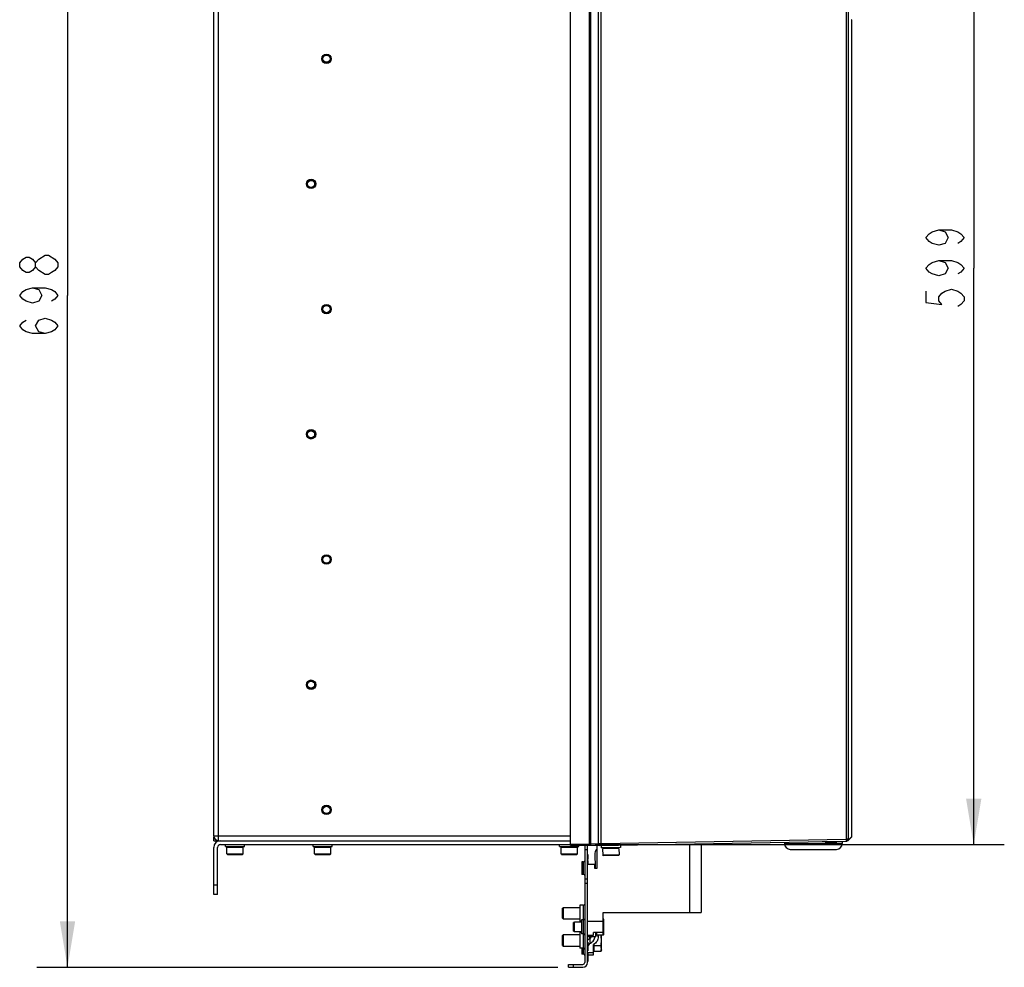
# Model space of a CAD drawing. Header units: inches. Extents: x 0 to 117, y 0 to 83.
# Tile 21 of 77: x 36 to 56, y 30 to 49. Entities that reach past the tile are written whole.
import ezdxf

# ---------------------------------------------------------------- set-up
doc = ezdxf.new("R2010")
doc.units = ezdxf.units.IN
doc.header["$LTSCALE"] = 6.431102
doc.header["$MEASUREMENT"] = 0
doc.layers.get('0').update_dxf_attribs({"linetype": 'CONTINUOUS'})
doc.layers.add('02___PRT_ALL_AXES', color=7, linetype='CONTINUOUS')
doc.styles.get("Standard").update_dxf_attribs({"font": 'txt', "width": 0.8})
doc.dimstyles.new('DIMSTYLE_3', dxfattribs={"dimtxt": 0.78125, "dimasz": 0.9375, "dimexe": 0.18, "dimexo": 0.0625, "dimgap": 0.09, "dimtad": 1, "dimdec": 0, "dimzin": 4, "dimdsep": 46, "dimtxsty": 'STANDARD', "dimblk": '_FILLED', "dimblk1": '_FILLED', "dimblk2": '_FILLED', "dimcen": 0.09, "dimadec": 0, "dimazin": 0, "dimtfac": 1, "dimtdec": 0, "dimtofl": 0, "dimtmove": 0, "dimatfit": 3, "dimldrblk": '_FILLED', "dimfxl": 1, "dimtolj": 1, "dimtzin": 4, "dimarcsym": 0})

# ---------------------------------------------------------------- blocks, each defined once
blk = doc.blocks.new('_FILLED')
at = {"color": 0, "linetype": 'BYBLOCK'}
blk.add_solid([(0, 0), (-1, 0.167), (-1, -0.167)], dxfattribs=at)
blk = doc.blocks.new('*D11')
at = {"color": 7, "linetype": 'CONTINUOUS'}
for p, q in [((39.447, 57.179), (36.145, 57.179)), ((36.77, 57.179), (36.77, 43.444)), ((36.77, 29.708), (36.77, 43.444)), ((46.792, 29.708), (36.145, 29.708))]:
    blk.add_line(p, q, dxfattribs=at)
at = {"color": 7, "linetype": 'CONTINUOUS', "xscale": 0.9375, "yscale": 0.9375, "zscale": 0.9375}
for p, rotation in [((36.77, 57.179), 90), ((36.77, 29.708), 270)]:
    blk.add_blockref('_FILLED', p, dxfattribs=dict(at, rotation=rotation))
blk = doc.blocks.new('*D13')
at = {"color": 7, "linetype": 'CONTINUOUS'}
for p, q in [((47.744, 55.781), (55.914, 55.781)), ((55.289, 55.781), (55.289, 44)), ((55.289, 32.218), (55.289, 44)), ((47.554, 32.218), (55.914, 32.218))]:
    blk.add_line(p, q, dxfattribs=at)
at = {"color": 7, "linetype": 'CONTINUOUS', "xscale": 0.9375, "yscale": 0.9375, "zscale": 0.9375}
for p, rotation in [((55.289, 55.781), 90), ((55.289, 32.218), 270)]:
    blk.add_blockref('_FILLED', p, dxfattribs=dict(at, rotation=rotation))

msp = doc.modelspace()

# ---------------------------------------------------------------- linework, layer by layer
at = {"color": 7, "linetype": 'CONTINUOUS'}
for p, q in [((47.0519, 32.1986), (47.0519, 55.7813)), ((47.4404, 32.2345), (47.4404, 55.7358)), ((47.4672, 32.2345), (47.4672, 55.7358)), ((47.6202, 32.2372), (47.6202, 55.6135)), ((47.6738, 32.2386), (47.6738, 55.5837)), ((39.7595, 32.3955), (39.7595, 55.427)), ((39.858, 32.2971), (39.858, 55.5254)), ((52.6838, 55.2553), (52.6838, 32.326)), ((52.7211, 55.2553), (52.7211, 32.326)), ((52.7949, 49.0746), (52.7947, 49.0798)), ((52.7952, 49.0676), (52.7949, 49.0746)), ((52.7952, 32.3759), (52.7952, 49.068)), ((39.7595, 32.3955), (47.0519, 32.3955)), ((39.7615, 32.2971), (39.7615, 32.3761)), ((39.7615, 32.2971), (47.0519, 32.2971)), ((39.8169, 32.3061), (39.8169, 32.2971)), ((39.8973, 32.2183), (47.0519, 32.2183)), ((39.9958, 32.1788), (39.9958, 32.2183)), ((40.3895, 32.1788), (40.3895, 32.2183)), ((41.7871, 32.1788), (41.7871, 32.2183)), ((42.1808, 32.1788), (42.1808, 32.2183)), ((46.8265, 32.1788), (46.8265, 32.2183)), ((47.0519, 32.2277), (47.4404, 32.2345)), ((47.6424, 32.1986), (47.0519, 32.1986)), ((47.2202, 32.1788), (47.2202, 32.1986)), ((47.3403, 32.1986), (47.3403, 29.8069)), ((47.3993, 29.8069), (47.3993, 32.1986)), ((47.4404, 32.2345), (47.4672, 32.2345)), ((47.4672, 32.2345), (47.6202, 32.2372)), ((47.5962, 31.736), (47.5962, 32.1986)), ((47.6202, 32.2372), (47.6738, 32.2386)), ((47.6424, 32.1986), (52.6825, 32.2866)), ((47.6738, 32.2386), (52.6838, 32.326)), ((49.4859, 30.8305), (49.4859, 32.2308)), ((49.7221, 32.2349), (49.7221, 30.8305)), ((52.2518, 32.2791), (52.252, 32.275)), ((52.4934, 32.275), (52.252, 32.275)), ((52.4737, 32.2563), (52.2717, 32.2563)), ((52.294, 32.2798), (52.294, 32.2563)), ((52.4515, 32.2563), (52.4515, 32.2826)), ((52.4938, 32.2833), (52.4934, 32.275)), ((52.7211, 32.326), (52.6838, 32.326)), ((52.7107, 32.297), (52.7083, 32.2969)), ((52.719, 32.3087), (52.7172, 32.3087)), ((52.719, 32.3132), (52.719, 32.3087)), ((52.7222, 32.3088), (52.719, 32.3087)), ((52.7917, 32.3702), (52.7242, 32.3027)), ((52.7876, 32.371), (52.7276, 32.3111)), ((52.7952, 32.3786), (52.7876, 32.371)), ((39.7595, 31.1947), (39.7595, 32.1593)), ((39.8383, 31.1947), (39.8383, 32.1593)), ((39.9958, 32.1788), (40.3895, 32.1788)), ((40.103, 32.1711), (39.9958, 32.1788)), ((40.3599, 32.1593), (40.0253, 32.1593)), ((40.0253, 32.0274), (40.0253, 32.1593)), ((40.0371, 32.0156), (40.0253, 32.0274)), ((40.0253, 32.0274), (40.3599, 32.0274)), ((40.0371, 32.0156), (40.3481, 32.0156)), ((40.2822, 32.1711), (40.103, 32.1711)), ((40.1044, 32.1593), (40.1044, 32.1711)), ((40.2808, 32.1593), (40.2808, 32.1711)), ((40.2822, 32.1711), (40.3895, 32.1788)), ((40.3481, 32.0156), (40.3599, 32.0274)), ((40.3599, 32.0274), (40.3599, 32.1593)), ((41.7871, 32.1788), (42.1808, 32.1788)), ((41.8944, 32.1711), (41.7871, 32.1788)), ((42.1513, 32.1593), (41.8166, 32.1593)), ((41.8166, 32.0274), (41.8166, 32.1593)), ((41.8166, 32.0274), (42.1513, 32.0274)), ((41.8284, 32.0156), (41.8166, 32.0274)), ((41.8284, 32.0156), (42.1395, 32.0156)), ((42.0735, 32.1711), (41.8944, 32.1711)), ((41.8958, 32.1593), (41.8958, 32.1711)), ((42.0721, 32.1593), (42.0721, 32.1711)), ((42.0735, 32.1711), (42.1808, 32.1788)), ((42.1395, 32.0156), (42.1513, 32.0274)), ((42.1513, 32.0274), (42.1513, 32.1593)), ((46.8265, 32.1788), (47.2202, 32.1788)), ((46.9337, 32.1711), (46.8265, 32.1788)), ((47.1906, 32.1593), (46.856, 32.1593)), ((46.856, 32.0274), (46.856, 32.1593)), ((46.856, 32.0274), (47.1906, 32.0274)), ((46.8678, 32.0156), (46.856, 32.0274)), ((46.8678, 32.0156), (47.1788, 32.0156)), ((47.1129, 32.1711), (46.9337, 32.1711)), ((46.9351, 32.1593), (46.9351, 32.1711)), ((47.1115, 32.1593), (47.1115, 32.1711)), ((47.1129, 32.1711), (47.2202, 32.1788)), ((47.1788, 32.0156), (47.1906, 32.0274)), ((47.1906, 32.0274), (47.1906, 32.1593)), ((47.3993, 32.1101), (47.3403, 32.1101)), ((47.3993, 32.0116), (47.4032, 32.0116)), ((47.3993, 31.9961), (47.4032, 31.9961)), ((47.4032, 32.0116), (47.4032, 31.9135)), ((47.3166, 31.864), (47.2812, 31.864)), ((47.2812, 31.864), (47.2812, 31.6081)), ((47.3166, 31.6081), (47.3166, 31.864)), ((47.3993, 31.9522), (47.4032, 31.9522)), ((47.3993, 31.9315), (47.4032, 31.9315)), ((47.3993, 31.9135), (47.4032, 31.9135)), ((47.3993, 31.8928), (47.4032, 31.8928)), ((47.3993, 31.8148), (47.5371, 31.8148)), ((47.4032, 31.8928), (47.4032, 31.8148)), ((47.5371, 31.8148), (47.5371, 31.736)), ((47.3166, 31.6081), (47.2812, 31.6081)), ((47.5371, 31.736), (47.5962, 31.736)), ((39.7595, 31.3916), (39.8383, 31.3916)), ((47.3403, 31.5195), (47.3993, 31.5195)), ((47.3993, 31.4211), (47.3403, 31.4211)), ((39.8383, 31.1947), (39.7595, 31.1947)), ((46.8875, 30.9188), (46.9032, 30.9346)), ((46.8875, 30.7141), (46.8875, 30.9188)), ((46.9032, 30.9346), (47.2418, 30.9346)), ((46.9032, 30.6983), (46.9032, 30.9346)), ((47.3166, 30.9779), (47.2418, 30.9779)), ((47.2418, 30.9779), (47.2418, 30.655)), ((47.3166, 29.9742), (47.3166, 30.9779)), ((47.7143, 30.8305), (49.7221, 30.8305)), ((47.7143, 30.4216), (47.7143, 30.8305)), ((46.8875, 30.7141), (46.9032, 30.6983)), ((46.9032, 30.6983), (47.2418, 30.6983)), ((47.2714, 30.655), (47.2418, 30.655)), ((47.3166, 30.679), (47.2714, 30.679)), ((47.2714, 30.679), (47.2714, 30.3916)), ((47.7143, 30.6432), (47.3993, 30.6432)), ((47.2714, 30.4211), (47.2418, 30.4211)), ((47.2418, 30.4211), (47.2418, 30.0983)), ((47.3166, 30.3916), (47.2714, 30.3916)), ((47.7143, 30.4216), (47.5174, 30.4216)), ((46.8875, 30.362), (46.9032, 30.3778)), ((46.8875, 30.1573), (46.8875, 30.362)), ((46.9032, 30.3778), (47.2418, 30.3778)), ((46.9032, 30.1416), (46.9032, 30.3778)), ((47.3993, 30.3384), (47.5648, 30.3384)), ((47.3993, 30.2203), (47.4032, 30.2203)), ((47.3993, 30.2165), (47.4032, 30.2165)), ((47.3993, 30.2052), (47.4032, 30.2052)), ((47.3993, 30.1901), (47.4032, 30.1901)), ((47.4032, 30.2203), (47.4032, 30.0431)), ((47.4387, 30.3384), (47.4387, 30.2945)), ((47.6808, 30.0648), (47.6808, 30.3679)), ((46.8875, 30.1573), (46.9032, 30.1416)), ((46.9032, 30.1416), (47.2418, 30.1416)), ((47.3166, 30.0983), (47.2418, 30.0983)), ((47.2812, 30.0983), (47.2812, 29.9742)), ((47.3993, 30.1713), (47.4032, 30.1713)), ((47.3993, 30.1562), (47.4032, 30.1562)), ((47.3993, 30.1374), (47.4032, 30.1374)), ((47.3993, 30.1223), (47.4032, 30.1223)), ((47.3993, 30.111), (47.4032, 30.111)), ((47.3993, 30.1072), (47.4032, 30.1072)), ((47.3993, 30.0959), (47.4032, 30.0959)), ((47.3993, 30.0846), (47.4032, 30.0846)), ((47.3993, 30.0733), (47.4032, 30.0733)), ((47.3993, 30.0582), (47.4032, 30.0582)), ((47.3993, 30.0469), (47.4032, 30.0469)), ((47.3993, 30.0431), (47.4032, 30.0431)), ((47.3993, 30.0091), (47.5174, 30.0091)), ((47.3993, 30.0038), (47.4032, 30.0038)), ((47.4032, 30.0038), (47.4032, 29.8266)), ((47.5174, 29.9622), (47.5174, 30.1736)), ((47.5174, 30.0888), (47.5233, 30.0849)), ((47.5233, 30.1776), (47.5233, 30.0324)), ((47.669, 30.146), (47.5233, 30.146)), ((47.669, 30.0324), (47.5233, 30.0324)), ((47.6808, 30.0648), (47.669, 30.0324)), ((47.3166, 29.9742), (47.2812, 29.9742)), ((47.3993, 29.8266), (47.4032, 29.8266)), ((47.4032, 29.9622), (47.5174, 29.9622)), ((47.0056, 29.7675), (47.3009, 29.7675)), ((47.0056, 29.7085), (47.0056, 29.7675)), ((47.0056, 29.7085), (47.3009, 29.7085)), ((47.104, 29.7675), (47.104, 29.7085))]:
    msp.add_line(p, q, dxfattribs=at)
for points in [[(54.5729, 44.7811), (54.7031, 44.742), (54.7682, 44.6248), (54.7031, 44.5076), (54.5729, 44.4686), (54.4427, 44.5076), (54.3776, 44.5467), (54.3125, 44.6248), (54.3776, 44.703), (54.4427, 44.742), (54.5729, 44.7811), (54.8333, 44.7811), (54.9635, 44.742), (55.0286, 44.703), (55.0937, 44.6248), (55.0286, 44.5467), (54.9635, 44.5076)], [(36.1186, 44.0297), (36.0535, 43.9515), (35.9884, 43.9125), (35.9233, 43.9125), (35.8582, 43.9515), (35.7931, 44.0297), (35.7931, 44.1078), (35.8582, 44.1859), (35.9233, 44.225), (35.9884, 44.225), (36.0535, 44.1859), (36.1186, 44.1078)], [(36.1837, 43.9515), (36.1186, 44.0297), (36.1186, 44.1078), (36.1837, 44.1859), (36.3139, 44.264)], [(36.3139, 44.264), (36.379, 44.264), (36.5092, 44.1859)], [(36.5092, 44.1859), (36.5743, 44.1078), (36.5743, 44.0297)], [(54.5729, 44.1561), (54.7031, 44.117), (54.7682, 43.9998), (54.7031, 43.8826), (54.5729, 43.8436), (54.4427, 43.8826), (54.3776, 43.9217), (54.3125, 43.9998), (54.3776, 44.078), (54.4427, 44.117), (54.5729, 44.1561), (54.8333, 44.1561), (54.9635, 44.117), (55.0286, 44.078), (55.0937, 43.9998), (55.0286, 43.9217), (54.9635, 43.8826)], [(36.5743, 44.0297), (36.5092, 43.9515), (36.4441, 43.9125), (36.379, 43.8734), (36.3139, 43.8734), (36.1837, 43.9515)], [(36.0535, 43.6), (36.1837, 43.5609), (36.2488, 43.4437), (36.1837, 43.3265), (36.0535, 43.2875), (35.9233, 43.3265), (35.8582, 43.3656), (35.7931, 43.4437), (35.8582, 43.5219), (35.9233, 43.5609), (36.0535, 43.6), (36.3139, 43.6), (36.4441, 43.5609), (36.5092, 43.5219), (36.5743, 43.4437), (36.5092, 43.3656), (36.4441, 43.3265)], [(54.3125, 43.5311), (54.3125, 43.2967), (54.638, 43.2576), (54.5729, 43.3358), (54.5729, 43.4139), (54.638, 43.492), (54.7031, 43.5311), (54.8333, 43.5701), (54.9635, 43.5311), (55.0286, 43.492), (55.0937, 43.4139), (55.0937, 43.3358), (55.0286, 43.2576), (54.9635, 43.2186)], [(36.3139, 42.6625), (36.1837, 42.7015), (36.1186, 42.8187), (36.1837, 42.9359), (36.3139, 42.975), (36.4441, 42.9359), (36.5092, 42.8969), (36.5743, 42.8187), (36.5092, 42.7406), (36.4441, 42.7015), (36.3139, 42.6625), (36.0535, 42.6625), (35.9233, 42.7015), (35.8582, 42.7406), (35.7931, 42.8187), (35.8582, 42.8969), (35.9233, 42.9359)]]:
    msp.add_lwpolyline(points, dxfattribs=at)
for centre, radius in [((42.0627, 48.2813), 0.0965), ((42.0627, 48.2813), 0.0846), ((42.0627, 48.2813), 0.0728), ((41.7477, 45.7223), 0.0965), ((41.7477, 45.7223), 0.0846), ((41.7477, 45.7223), 0.0728), ((42.0627, 43.1632), 0.0965), ((42.0627, 43.1632), 0.0846), ((42.0627, 43.1632), 0.0728), ((41.7477, 40.6042), 0.0965), ((41.7477, 40.6042), 0.0846), ((41.7477, 40.6042), 0.0728), ((42.0627, 38.0451), 0.0965), ((42.0627, 38.0451), 0.0846), ((42.0627, 38.0451), 0.0728), ((41.7477, 35.486), 0.0965), ((41.7477, 35.486), 0.0846), ((41.7477, 35.486), 0.0728), ((42.0627, 32.927), 0.0965), ((42.0627, 32.927), 0.0846), ((42.0627, 32.927), 0.0728)]:
    msp.add_circle(centre, radius, dxfattribs=at)
for centre, radius, start, end in [((39.858, 32.3955), 0.0984, 180, 270), ((39.8973, 32.1593), 0.1378, 90, 180), ((39.8973, 32.1593), 0.0591, 90, 180), ((52.2717, 32.276), 0.0197, 183.00009, 270.0006), ((52.4737, 32.276), 0.0197, 269.9994, 356.99991), ((52.6818, 32.326), 0.0394, 271, 360), ((52.7103, 32.3166), 0.0197, 271, 315), ((52.7105, 32.3086), 0.0116, 271.02431, 278.5289), ((52.7221, 32.3167), 0.00788, 270.98457, 314.97126), ((52.7834, 32.3786), 0.0118, 315, 356.92925), ((47.3166, 31.8876), 0.0236, 270, 360), ((47.3166, 31.5845), 0.0236, 0, 90), ((47.3166, 31.0015), 0.0236, 270, 360), ((47.3166, 30.7026), 0.0236, 270, 360), ((47.3166, 30.3679), 0.0236, 0, 90), ((44.4769, 29.9263), 2.9916, 5.30028, 7.14184), ((47.3496, 30.3279), 0.2662, 0.64875, 8.6488), ((47.3166, 30.0746), 0.0236, 0, 90), ((47.4908, 30.1146), 0.0915, 160.71294, 163.02558), ((47.4922, 30.1141), 0.093, 157.11092, 160.7083), ((47.4936, 30.1135), 0.0946, 154.63727, 157.11384), ((47.5227, 30.0919), 0.1576, 346.95634, 352.15921), ((47.3009, 29.8069), 0.0984, 270, 360), ((47.3009, 29.8069), 0.0394, 270, 360), ((47.3166, 29.9506), 0.0236, 0, 90)]:
    msp.add_arc(centre, radius, start, end, dxfattribs=at)
for points, knots in [([(47.4404, 32.2345), (47.4405, 32.2308), (47.4406, 32.2188), (47.4408, 32.2069), (47.4405, 32.1986)], [0, 0, 0, 0, 0.3099439, 1, 1, 1, 1]), ([(47.4672, 32.2345), (47.4673, 32.2308), (47.4662, 32.2176), (47.4593, 32.2039), (47.4512, 32.1986)], [0, 0, 0, 0, 0.2784323, 1, 1, 1, 1]), ([(47.5985, 32.1986), (47.6052, 32.2007), (47.6173, 32.2129), (47.6203, 32.2287), (47.6202, 32.2372)], [0, 0, 0, 0, 0.4503237, 1, 1, 1, 1]), ([(47.6738, 32.2386), (47.6739, 32.2335), (47.674, 32.2262), (47.674, 32.217), (47.674, 32.211), (47.6739, 32.2063), (47.6739, 32.2025), (47.6735, 32.2008), (47.6737, 32.1992), (47.6734, 32.1992)], [0, 0, 0, 0, 0.3823038, 0.5549968, 0.706396, 0.8306716, 0.9230824, 0.9801338, 1, 1, 1, 1]), ([(52.6838, 32.326), (52.6839, 32.321), (52.6839, 32.3117), (52.6838, 32.3007), (52.6835, 32.2938), (52.6833, 32.2899), (52.6829, 32.2881), (52.6827, 32.2866), (52.6825, 32.2866)], [0, 0, 0, 0, 0.3812151, 0.7044743, 0.828548, 0.9209837, 0.9784451, 1, 1, 1, 1]), ([(52.7084, 32.297), (52.7112, 32.2972), (52.7168, 32.3), (52.719, 32.3059), (52.719, 32.3087)], [0, 0, 0, 0, 0.4989182, 1, 1, 1, 1]), ([(52.7122, 32.2971), (52.7149, 32.2975), (52.7202, 32.3004), (52.7222, 32.306), (52.7222, 32.3088)], [0, 0, 0, 0, 0.4990139, 1, 1, 1, 1]), ([(47.3993, 30.2539), (47.3993, 30.262), (47.4067, 30.2752), (47.4224, 30.2869), (47.4329, 30.2921), (47.4387, 30.2945)], [0, 0, 0, 0, 0.4125042, 0.6808762, 1, 1, 1, 1]), ([(47.4558, 30.2026), (47.4503, 30.1997), (47.4309, 30.1874), (47.4153, 30.1691), (47.4081, 30.154)], [0, 0, 0, 0, 0.2716781, 1, 1, 1, 1]), ([(47.4454, 30.2982), (47.4494, 30.301), (47.4641, 30.3124), (47.4768, 30.3266), (47.4838, 30.3384)], [0, 0, 0, 0, 0.2635472, 1, 1, 1, 1]), ([(47.4558, 30.2026), (47.4826, 30.2169), (47.5187, 30.2461), (47.5431, 30.2984), (47.5457, 30.3255), (47.5446, 30.3384)], [0, 0, 0, 0, 0.5336933, 0.7718018, 1, 1, 1, 1]), ([(47.6158, 30.3309), (47.616, 30.3161), (47.6117, 30.2856), (47.5844, 30.2267), (47.5462, 30.1918), (47.5174, 30.1736)], [0, 0, 0, 0, 0.2305801, 0.4705294, 1, 1, 1, 1]), ([(47.669, 30.146), (47.6756, 30.1826), (47.6841, 30.2569), (47.6764, 30.3313), (47.67, 30.3679)], [0, 0, 0, 0, 0.5000136, 1, 1, 1, 1]), ([(47.6788, 30.0704), (47.6805, 30.0829), (47.6804, 30.109), (47.6734, 30.1338), (47.669, 30.146)], [0, 0, 0, 0, 0.4939178, 1, 1, 1, 1])]:
    msp.add_open_spline(points, degree=3, knots=knots, dxfattribs=at)
for points in [[(52.7242, 32.3027), (52.7264, 32.3049), (52.7277, 32.3081), (52.7276, 32.3111)], [(47.4454, 30.2982), (47.4433, 30.2967), (47.441, 30.2955), (47.4387, 30.2945)], [(47.6107, 30.3679), (47.6139, 30.3559), (47.6157, 30.3434), (47.6158, 30.3309)], [(47.669, 30.0324), (47.6718, 30.0402), (47.6743, 30.0482), (47.6762, 30.0563)]]:
    msp.add_open_spline(points, degree=3, dxfattribs=at)
at = {"layer": '02___PRT_ALL_AXES', "color": 7, "linetype": 'CONTINUOUS'}
for p, q in [((47.6739, 32.1992), (47.6747, 32.1518)), ((48.0675, 32.2061), (48.0684, 32.1587)), ((51.4219, 32.2646), (51.4219, 32.238)), ((51.4219, 32.238), (52.603, 32.238)), ((52.1907, 32.2774), (52.252, 32.2774)), ((52.4935, 32.2774), (52.603, 32.2774)), ((52.603, 32.2774), (52.603, 32.238)), ((47.5472, 32.045), (47.5526, 31.736)), ((48.0684, 32.1587), (47.6747, 32.1518)), ((47.7821, 32.146), (47.6747, 32.1518)), ((48.0392, 32.1386), (47.7046, 32.1328)), ((47.7046, 32.1328), (47.7069, 32.0009)), ((48.0415, 32.0068), (47.7069, 32.0009)), ((47.7189, 31.9893), (47.7069, 32.0009)), ((48.0299, 31.9947), (47.7189, 31.9893)), ((47.9612, 32.1491), (47.7821, 32.146)), ((47.7835, 32.146), (47.7837, 32.1342)), ((47.9599, 32.1491), (47.9601, 32.1373)), ((48.0684, 32.1587), (47.9612, 32.1491)), ((48.0415, 32.0068), (48.0299, 31.9947)), ((48.0392, 32.1386), (48.0415, 32.0068)), ((51.54, 32.1199), (52.4849, 32.1199)), ((47.1316, 30.6337), (47.1119, 30.6238)), ((47.1119, 30.4467), (47.1119, 30.6238)), ((47.2714, 30.6337), (47.1316, 30.6337)), ((47.1316, 30.4368), (47.1316, 30.6337)), ((47.7162, 30.7026), (47.7143, 30.7026)), ((47.728, 30.6908), (47.7162, 30.7026)), ((47.7162, 30.3679), (47.7162, 30.7026)), ((47.728, 30.3798), (47.728, 30.6908)), ((47.1316, 30.4368), (47.1119, 30.4467)), ((47.2714, 30.4368), (47.1316, 30.4368)), ((47.5174, 30.3648), (47.5174, 30.4216)), ((47.5648, 30.3384), (47.5648, 30.4216)), ((47.5708, 30.4216), (47.5648, 30.3384)), ((47.5843, 30.3679), (47.5843, 30.4216)), ((47.3993, 30.3648), (47.5174, 30.3648)), ((47.7162, 30.3679), (47.5843, 30.3679)), ((47.728, 30.3798), (47.7162, 30.3679))]:
    msp.add_line(p, q, dxfattribs=at)
for centre, radius, start, end in [((51.54, 32.238), 0.1181, 180, 270), ((52.4849, 32.238), 0.1181, 270, 360), ((47.6259, 32.0464), 0.0787, 112.20733, 181)]:
    msp.add_arc(centre, radius, start, end, dxfattribs=at)

# ---------------------------------------------------------------- dimensions: what is measured, and where the dimension line sits
at = {"color": 7, "linetype": 'CONTINUOUS'}
for base, p1, p2, picture, middle in [((36.7696, 29.7085), (39.447, 57.179), (46.7915, 29.7085), '*D11', (36.5743, 42.5062)), ((55.289, 32.2183), (47.7442, 55.7813), (47.5543, 32.2183), '*D13', (55.0937, 43.0623))]:
    dim = msp.add_linear_dim(base=base, p1=p1, p2=p2, angle=270, dimstyle='DIMSTYLE_3', dxfattribs=at)
    dim.commit()
    dim.dimension.update_dxf_attribs({"geometry": picture, "text_midpoint": middle, "dimtype": 160})

doc.saveas('drawing.dxf')
